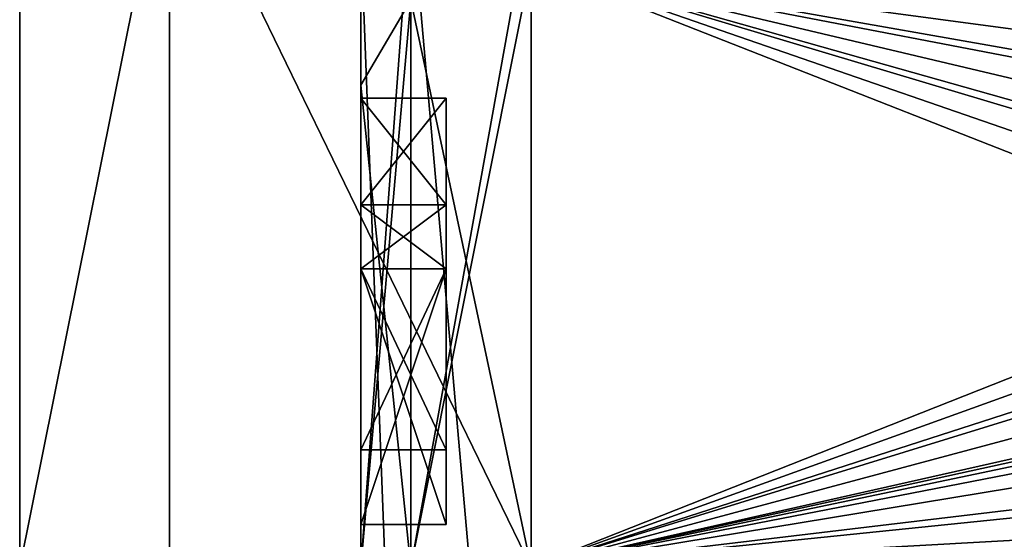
# Model space of a CAD drawing. Header units: millimetres. Extents: x -143 to 143, y -35 to 35.
# Tile 12 of 176: x -143.45 to -137.68, y 0.16 to 3.21. Entities that reach past the tile are written whole.
import ezdxf

# ---------------------------------------------------------------- set-up
doc = ezdxf.new("R2010")
doc.units = ezdxf.units.MM
doc.header["$LTSCALE"] = 65.185185
for name, color, linetype in [('1046', 7, 'CONTINUOUS'), ('1047', 7, 'CONTINUOUS'), ('1048', 7, 'CONTINUOUS'), ('1055', 7, 'CONTINUOUS'), ('1056', 7, 'CONTINUOUS'), ('1065', 7, 'CONTINUOUS'), ('1113', 7, 'CONTINUOUS'), ('1114', 7, 'CONTINUOUS'), ('1115', 7, 'CONTINUOUS'), ('1116', 7, 'CONTINUOUS'), ('1117', 7, 'CONTINUOUS'), ('1118', 7, 'CONTINUOUS'), ('1119', 7, 'CONTINUOUS'), ('1120', 7, 'CONTINUOUS'), ('1121', 7, 'CONTINUOUS'), ('1122', 7, 'CONTINUOUS'), ('1123', 7, 'CONTINUOUS'), ('1124', 7, 'CONTINUOUS'), ('1125', 7, 'CONTINUOUS'), ('1126', 7, 'CONTINUOUS'), ('1288', 7, 'CONTINUOUS'), ('1289', 7, 'CONTINUOUS'), ('1290', 7, 'CONTINUOUS'), ('1352', 7, 'CONTINUOUS'), ('1357', 7, 'CONTINUOUS'), ('1359', 7, 'CONTINUOUS'), ('762', 7, 'CONTINUOUS'), ('765', 7, 'CONTINUOUS'), ('766', 7, 'CONTINUOUS')]:
    doc.layers.add(name, color=color, linetype=linetype)

msp = doc.modelspace()

# ---------------------------------------------------------------- linework, layer by layer
at = {"layer": '1046', "color": 7, "linetype": 'CONTINUOUS', "true_color": 0xe0f2ff}
for points in [[(-93.65, 0, 20.5), (-93.65, 10.25, 17.7535), (-140.45, 0, 20.5), (-93.65, 0, 20.5)], [(-140.45, 0, 20.5), (-93.65, 10.25, 17.7535), (-140.45, 10.25, 17.7535), (-140.45, 0, 20.5)]]:
    msp.add_3dface(points, dxfattribs=at)
at = {"layer": '1047', "color": 7, "linetype": 'CONTINUOUS', "true_color": 0xe0f2ff}
for points in [[(-125.45, 3.75, -20.1541), (-128.1016, 2.6517, -20.3278), (-140.45, 10.25, -17.7535), (-125.45, 3.75, -20.1541)], [(-93.65, 0, -20.5), (-125.45, 3.75, -20.1541), (-140.45, 10.25, -17.7535), (-93.65, 0, -20.5)], [(-128.1016, 2.6517, -20.3278), (-129.2, 0, -20.5), (-140.45, 10.25, -17.7535), (-128.1016, 2.6517, -20.3278)], [(-140.45, 10.25, -17.7535), (-129.2, 0, -20.5), (-140.45, 0, -20.5), (-140.45, 10.25, -17.7535)], [(-93.65, 10.25, -17.7535), (-93.65, 0, -20.5), (-140.45, 10.25, -17.7535), (-93.65, 10.25, -17.7535)]]:
    msp.add_3dface(points, dxfattribs=at)
at = {"layer": '1048', "color": 7, "linetype": 'CONTINUOUS', "true_color": 0xe0f2ff}
for points in [[(-93.65, 9.25, 16.0215), (-93.65, 0, 18.5), (-140.45, 4.0854, 18.0433), (-93.65, 9.25, 16.0215)], [(-140.45, 4.0854, 18.0433), (-93.65, 0, 18.5), (-140.45, -4.0854, 18.0433), (-140.45, 4.0854, 18.0433)]]:
    msp.add_3dface(points, dxfattribs=at)
at = {"layer": '1055', "color": 7, "linetype": 'CONTINUOUS', "true_color": 0xe0f2ff}
for points in [[(-140.45, 10.25, -17.7535), (-140.45, 0, -20.5), (-142.5713, 4.3662, -19.1294), (-140.45, 10.25, -17.7535)], [(-143.45, 0, -17.5), (-143.45, 4.5312, -16.9032), (-142.5713, 4.3662, -19.1294), (-143.45, 0, -17.5)], [(-142.5713, -4.3662, -19.1294), (-143.45, 0, -17.5), (-142.5713, 4.3662, -19.1294), (-142.5713, -4.3662, -19.1294)], [(-140.45, 0, -20.5), (-142.5713, -4.3662, -19.1294), (-142.5713, 4.3662, -19.1294), (-140.45, 0, -20.5)]]:
    msp.add_3dface(points, dxfattribs=at)
at = {"layer": '1056', "color": 7, "linetype": 'CONTINUOUS', "true_color": 0xe0f2ff}
for points in [[(-140.45, 0, 20.5), (-140.45, 10.25, 17.7535), (-142.5713, 4.3662, 19.1294), (-140.45, 0, 20.5)], [(-143.45, 4.5312, 16.9032), (-143.45, 0, 17.5), (-142.5713, 4.3662, 19.1294), (-143.45, 4.5312, 16.9032)], [(-142.5713, 4.3662, 19.1294), (-143.45, 0, 17.5), (-142.5713, -4.3662, 19.1294), (-142.5713, 4.3662, 19.1294)], [(-140.45, 0, 20.5), (-142.5713, 4.3662, 19.1294), (-142.5713, -4.3662, 19.1294), (-140.45, 0, 20.5)]]:
    msp.add_3dface(points, dxfattribs=at)
at = {"layer": '1065', "color": 7, "linetype": 'CONTINUOUS', "true_color": 0xe0f2ff}
for points in [[(-141.45, 3.6949, 1.5323), (-141.1571, 3.3284, 3.3284), (-141.45, 2.826, 2.8309), (-141.45, 3.6949, 1.5323)], [(-141.45, 2.826, -2.8309), (-141.1571, 3.3284, -3.3284), (-141.45, 3.6949, -1.5323), (-141.45, 2.826, -2.8309)], [(-140.45, 0, -5), (-140.45, 3.5355, -3.5355), (-141.1571, 0, -4.7071), (-140.45, 0, -5)], [(-141.1571, 0, -4.7071), (-140.45, 3.5355, -3.5355), (-141.1571, 3.3284, -3.3284), (-141.1571, 0, -4.7071)], [(-140.45, 3.5355, 3.5355), (-140.45, 0, 5), (-141.1571, 3.3284, 3.3284), (-140.45, 3.5355, 3.5355)], [(-141.45, 0, -4), (-141.1571, 0, -4.7071), (-141.1571, 3.3284, -3.3284), (-141.45, 0, -4)], [(-141.45, 0, -4), (-141.1571, 3.3284, -3.3284), (-141.45, 2.826, -2.8309), (-141.45, 0, -4)], [(-141.1571, 3.3284, 3.3284), (-141.1571, 0, 4.7071), (-141.45, 2.826, 2.8309), (-141.1571, 3.3284, 3.3284)], [(-140.45, 0, 5), (-141.1571, 0, 4.7071), (-141.1571, 3.3284, 3.3284), (-140.45, 0, 5)], [(-141.1571, 0, 4.7071), (-141.45, 0, 4), (-141.45, 2.826, 2.8309), (-141.1571, 0, 4.7071)]]:
    msp.add_3dface(points, dxfattribs=at)
at = {"layer": '1113', "color": 7, "linetype": 'CONTINUOUS', "true_color": 0xe0f2ff}
for points in [[(-140.95, 1.75, 15), (-141.45, 1.75, 15), (-141.45, 0.25, 13.2766), (-140.95, 1.75, 15)], [(-140.95, 0.25, 13.2766), (-140.95, 1.75, 15), (-141.45, 0.25, 13.2766), (-140.95, 0.25, 13.2766)]]:
    msp.add_3dface(points, dxfattribs=at)
at = {"layer": '1114', "color": 7, "linetype": 'CONTINUOUS', "true_color": 0xe0f2ff}
for points in [[(-140.95, 0.25, 13.2766), (-141.45, 0.25, 13.2766), (-140.95, 0.25, 12.8936), (-140.95, 0.25, 13.2766)], [(-140.95, 0.25, 12.8936), (-141.45, 0.25, 13.2766), (-141.45, 0.25, 12.8936), (-140.95, 0.25, 12.8936)]]:
    msp.add_3dface(points, dxfattribs=at)
at = {"layer": '1115', "color": 7, "linetype": 'CONTINUOUS', "true_color": 0xe0f2ff}
for points in [[(-140.95, 0.25, 12.8936), (-141.45, 0.25, 12.8936), (-141.45, 1.75, 12.8936), (-140.95, 0.25, 12.8936)], [(-140.95, 1.75, 12.8936), (-140.95, 0.25, 12.8936), (-141.45, 1.75, 12.8936), (-140.95, 1.75, 12.8936)]]:
    msp.add_3dface(points, dxfattribs=at)
at = {"layer": '1116', "color": 7, "linetype": 'CONTINUOUS', "true_color": 0xe0f2ff}
for points in [[(-140.95, 1.75, 12.8936), (-141.45, 1.75, 12.8936), (-141.45, 1.75, 12), (-140.95, 1.75, 12.8936)], [(-140.95, 1.75, 12), (-140.95, 1.75, 12.8936), (-141.45, 1.75, 12), (-140.95, 1.75, 12)]]:
    msp.add_3dface(points, dxfattribs=at)
at = {"layer": '1117', "color": 7, "linetype": 'CONTINUOUS', "true_color": 0xe0f2ff}
for points in [[(-140.95, 1.75, 12), (-141.45, 1.75, 12), (-140.95, 2.125, 12), (-140.95, 1.75, 12)], [(-140.95, 2.125, 12), (-141.45, 1.75, 12), (-141.45, 2.125, 12), (-140.95, 2.125, 12)]]:
    msp.add_3dface(points, dxfattribs=at)
at = {"layer": '1118', "color": 7, "linetype": 'CONTINUOUS', "true_color": 0xe0f2ff}
for points in [[(-140.95, 2.125, 12), (-141.45, 2.125, 12), (-141.45, 2.125, 12.8936), (-140.95, 2.125, 12)], [(-140.95, 2.125, 12.8936), (-140.95, 2.125, 12), (-141.45, 2.125, 12.8936), (-140.95, 2.125, 12.8936)]]:
    msp.add_3dface(points, dxfattribs=at)
at = {"layer": '1119', "color": 7, "linetype": 'CONTINUOUS', "true_color": 0xe0f2ff}
for points in [[(-140.95, 2.125, 12.8936), (-141.45, 2.125, 12.8936), (-141.45, 2.75, 12.8936), (-140.95, 2.125, 12.8936)], [(-140.95, 2.75, 12.8936), (-140.95, 2.125, 12.8936), (-141.45, 2.75, 12.8936), (-140.95, 2.75, 12.8936)]]:
    msp.add_3dface(points, dxfattribs=at)
at = {"layer": '1120', "color": 7, "linetype": 'CONTINUOUS', "true_color": 0xe0f2ff}
for points in [[(-140.95, 2.75, 12.8936), (-141.45, 2.75, 12.8936), (-140.95, 2.75, 13.2766), (-140.95, 2.75, 12.8936)], [(-140.95, 2.75, 13.2766), (-141.45, 2.75, 12.8936), (-141.45, 2.75, 13.2766), (-140.95, 2.75, 13.2766)]]:
    msp.add_3dface(points, dxfattribs=at)
at = {"layer": '1121', "color": 7, "linetype": 'CONTINUOUS', "true_color": 0xe0f2ff}
for points in [[(-140.95, 2.75, 13.2766), (-141.45, 2.75, 13.2766), (-141.45, 2.125, 13.2766), (-140.95, 2.75, 13.2766)], [(-140.95, 2.125, 13.2766), (-140.95, 2.75, 13.2766), (-141.45, 2.125, 13.2766), (-140.95, 2.125, 13.2766)]]:
    msp.add_3dface(points, dxfattribs=at)
at = {"layer": '1122', "color": 7, "linetype": 'CONTINUOUS', "true_color": 0xe0f2ff}
for points in [[(-140.95, 2.125, 13.2766), (-141.45, 2.125, 13.2766), (-141.45, 2.125, 15), (-140.95, 2.125, 13.2766)], [(-140.95, 2.125, 15), (-140.95, 2.125, 13.2766), (-141.45, 2.125, 15), (-140.95, 2.125, 15)]]:
    msp.add_3dface(points, dxfattribs=at)
at = {"layer": '1123', "color": 7, "linetype": 'CONTINUOUS', "true_color": 0xe0f2ff}
for points in [[(-141.45, 1.75, 15), (-140.95, 1.75, 15), (-141.45, 2.125, 15), (-141.45, 1.75, 15)], [(-140.95, 1.75, 15), (-140.95, 2.125, 15), (-141.45, 2.125, 15), (-140.95, 1.75, 15)]]:
    msp.add_3dface(points, dxfattribs=at)
at = {"layer": '1124', "color": 7, "linetype": 'CONTINUOUS', "true_color": 0xe0f2ff}
for points in [[(-140.95, 0.6875, 13.2766), (-141.45, 0.6875, 13.2766), (-141.45, 1.75, 14.4894), (-140.95, 0.6875, 13.2766)], [(-140.95, 1.75, 14.4894), (-140.95, 0.6875, 13.2766), (-141.45, 1.75, 14.4894), (-140.95, 1.75, 14.4894)]]:
    msp.add_3dface(points, dxfattribs=at)
at = {"layer": '1125', "color": 7, "linetype": 'CONTINUOUS', "true_color": 0xe0f2ff}
for points in [[(-140.95, 1.75, 14.4894), (-141.45, 1.75, 14.4894), (-141.45, 1.75, 13.2766), (-140.95, 1.75, 14.4894)], [(-140.95, 1.75, 13.2766), (-140.95, 1.75, 14.4894), (-141.45, 1.75, 13.2766), (-140.95, 1.75, 13.2766)]]:
    msp.add_3dface(points, dxfattribs=at)
at = {"layer": '1126', "color": 7, "linetype": 'CONTINUOUS', "true_color": 0xe0f2ff}
for points in [[(-141.45, 0.6875, 13.2766), (-140.95, 0.6875, 13.2766), (-140.95, 1.75, 13.2766), (-141.45, 0.6875, 13.2766)], [(-141.45, 0.6875, 13.2766), (-140.95, 1.75, 13.2766), (-141.45, 1.75, 13.2766), (-141.45, 0.6875, 13.2766)]]:
    msp.add_3dface(points, dxfattribs=at)
at = {"layer": '1288', "color": 7, "linetype": 'CONTINUOUS', "true_color": 0xe0f2ff}
for points in [[(-141.45, 1.75, 12), (-141.45, 0.25, 12.8936), (-141.45, 4.3457, 7.8813), (-141.45, 1.75, 12)], [(-141.45, 4.3457, 7.8813), (-141.45, 0.25, 12.8936), (-141.45, 0, 9), (-141.45, 4.3457, 7.8813)], [(-141.45, 2.125, 12), (-141.45, 1.75, 12), (-141.45, 4.3457, 7.8813), (-141.45, 2.125, 12)], [(-141.45, 2.125, 12.8936), (-141.45, 2.125, 12), (-141.45, 4.3457, 7.8813), (-141.45, 2.125, 12.8936)], [(-141.45, 2.75, 12.8936), (-141.45, 2.125, 12.8936), (-141.45, 4.3457, 7.8813), (-141.45, 2.75, 12.8936)], [(-141.45, 2.75, 13.2766), (-141.45, 2.75, 12.8936), (-141.45, 4.3457, 7.8813), (-141.45, 2.75, 13.2766)], [(-141.45, 3.25, 12.7021), (-141.45, 2.75, 13.2766), (-141.45, 4.3457, 7.8813), (-141.45, 3.25, 12.7021)], [(-141.45, -3.7201, 17.1), (-141.45, 3.625, 14.8085), (-141.45, 3.7201, 17.1), (-141.45, -3.7201, 17.1)], [(-141.45, 3.375, 14.5532), (-141.45, 3.625, 14.8085), (-141.45, -3.7201, 17.1), (-141.45, 3.375, 14.5532)], [(-141.45, 3.375, 14.5532), (-141.45, 2.125, 15), (-141.45, 3.3125, 14.2979), (-141.45, 3.375, 14.5532)], [(-141.45, 2.125, 15), (-141.45, 3.375, 14.5532), (-141.45, -3.7201, 17.1), (-141.45, 2.125, 15)], [(-141.45, 3.3125, 14.2979), (-141.45, 2.125, 15), (-141.45, 3.25, 12.7021), (-141.45, 3.3125, 14.2979)], [(-141.45, 2.125, 15), (-141.45, 2.75, 13.2766), (-141.45, 3.25, 12.7021), (-141.45, 2.125, 15)], [(-141.45, 2.125, 13.2766), (-141.45, 2.75, 13.2766), (-141.45, 2.125, 15), (-141.45, 2.125, 13.2766)], [(-141.45, 1.75, 15), (-141.45, 2.125, 15), (-141.45, -3.7201, 17.1), (-141.45, 1.75, 15)], [(-141.45, -0.6875, 14.7447), (-141.45, -0.5, 14.5532), (-141.45, 1.75, 15), (-141.45, -0.6875, 14.7447)], [(-141.45, 1.75, 15), (-141.45, -0.5, 14.5532), (-141.45, 0.25, 13.2766), (-141.45, 1.75, 15)], [(-141.45, -0.6875, 14.7447), (-141.45, 1.75, 15), (-141.45, -3.7201, 17.1), (-141.45, -0.6875, 14.7447)], [(-141.45, 1.75, 12.8936), (-141.45, 0.25, 12.8936), (-141.45, 1.75, 12), (-141.45, 1.75, 12.8936)], [(-141.45, -0.3125, 14.1064), (-141.45, -0.25, 13.7872), (-141.45, 0.25, 12.8936), (-141.45, -0.3125, 14.1064)], [(-141.45, 0.25, 12.8936), (-141.45, -0.25, 13.7872), (-141.45, 0, 9), (-141.45, 0.25, 12.8936)], [(-141.45, -0.375, 14.2979), (-141.45, -0.3125, 14.1064), (-141.45, 0.25, 12.8936), (-141.45, -0.375, 14.2979)], [(-141.45, -0.5, 14.5532), (-141.45, -0.375, 14.2979), (-141.45, 0.25, 13.2766), (-141.45, -0.5, 14.5532)], [(-141.45, 0.25, 13.2766), (-141.45, -0.375, 14.2979), (-141.45, 0.25, 12.8936), (-141.45, 0.25, 13.2766)]]:
    msp.add_3dface(points, dxfattribs=at)
at = {"layer": '1289', "color": 7, "linetype": 'CONTINUOUS', "true_color": 0xe0f2ff}
for points in [[(-141.45, -4, 0), (-141.45, -3.6949, -1.5323), (-141.45, 4, 0), (-141.45, -4, 0)], [(-141.45, -4, 0), (-141.45, 4, 0), (-141.45, 3.6949, 1.5323), (-141.45, -4, 0)], [(-141.45, -3.6949, -1.5323), (-141.45, 3.6949, -1.5323), (-141.45, 4, 0), (-141.45, -3.6949, -1.5323)], [(-141.45, -3.6949, 1.5323), (-141.45, -4, 0), (-141.45, 3.6949, 1.5323), (-141.45, -3.6949, 1.5323)], [(-141.45, -3.6949, 1.5323), (-141.45, 3.6949, 1.5323), (-141.45, 2.826, 2.8309), (-141.45, -3.6949, 1.5323)], [(-141.45, -3.6949, -1.5323), (-141.45, -2.826, -2.8309), (-141.45, 3.6949, -1.5323), (-141.45, -3.6949, -1.5323)], [(-141.45, -2.826, -2.8309), (-141.45, 2.826, -2.8309), (-141.45, 3.6949, -1.5323), (-141.45, -2.826, -2.8309)], [(-141.45, -2.826, -2.8309), (-141.45, 0, -4), (-141.45, 2.826, -2.8309), (-141.45, -2.826, -2.8309)], [(-141.45, 0, 4), (-141.45, -2.826, 2.8309), (-141.45, 2.826, 2.8309), (-141.45, 0, 4)], [(-141.45, -2.826, 2.8309), (-141.45, -3.6949, 1.5323), (-141.45, 2.826, 2.8309), (-141.45, -2.826, 2.8309)]]:
    msp.add_3dface(points, dxfattribs=at)
at = {"layer": '1290', "color": 7, "linetype": 'CONTINUOUS', "true_color": 0xe0f2ff}
msp.add_3dface([(-141.45, 1.75, 14.4894), (-141.45, 0.6875, 13.2766), (-141.45, 1.75, 13.2766), (-141.45, 1.75, 14.4894)], dxfattribs=at)
at = {"layer": '1352', "color": 7, "linetype": 'CONTINUOUS', "true_color": 0xe0f2ff}
for points in [[(-140.95, 0.25, 12.8936), (-140.95, 1.75, 12.8936), (-140.95, 2.75, 13.2766), (-140.95, 0.25, 12.8936)], [(-140.95, 0.25, 12.8936), (-140.95, 2.75, 13.2766), (-140.95, 2.125, 13.2766), (-140.95, 0.25, 12.8936)], [(-140.95, 1.75, 12.8936), (-140.95, 2.125, 12.8936), (-140.95, 2.75, 13.2766), (-140.95, 1.75, 12.8936)], [(-140.95, 2.125, 12.8936), (-140.95, 2.75, 12.8936), (-140.95, 2.75, 13.2766), (-140.95, 2.125, 12.8936)], [(-140.95, 1.75, 15), (-140.95, 0.25, 13.2766), (-140.95, 2.125, 15), (-140.95, 1.75, 15)], [(-140.95, 2.125, 15), (-140.95, 0.25, 13.2766), (-140.95, 1.75, 14.4894), (-140.95, 2.125, 15)], [(-140.95, 0.25, 12.8936), (-140.95, 2.125, 13.2766), (-140.95, 1.75, 13.2766), (-140.95, 0.25, 12.8936)], [(-140.95, 1.75, 12.8936), (-140.95, 1.75, 12), (-140.95, 2.125, 12.8936), (-140.95, 1.75, 12.8936)], [(-140.95, 1.75, 12), (-140.95, 2.125, 12), (-140.95, 2.125, 12.8936), (-140.95, 1.75, 12)], [(-140.95, 2.125, 13.2766), (-140.95, 2.125, 15), (-140.95, 1.75, 13.2766), (-140.95, 2.125, 13.2766)], [(-140.95, 2.125, 15), (-140.95, 1.75, 14.4894), (-140.95, 1.75, 13.2766), (-140.95, 2.125, 15)], [(-140.95, 0.25, 13.2766), (-140.95, 0.6875, 13.2766), (-140.95, 1.75, 14.4894), (-140.95, 0.25, 13.2766)], [(-140.95, 0.6875, 13.2766), (-140.95, 0.25, 12.8936), (-140.95, 1.75, 13.2766), (-140.95, 0.6875, 13.2766)], [(-140.95, 0.25, 13.2766), (-140.95, 0.25, 12.8936), (-140.95, 0.6875, 13.2766), (-140.95, 0.25, 13.2766)]]:
    msp.add_3dface(points, dxfattribs=at)
at = {"layer": '1357', "color": 7, "linetype": 'CONTINUOUS', "true_color": 0xe0f2ff}
for points in [[(-141.1573, 3.9138, 7.3114), (-141.45, 4.3457, 7.8813), (-141.45, 0, 9), (-141.1573, 3.9138, 7.3114)], [(-141.1573, 3.9138, 7.3114), (-141.45, 0, 9), (-141.1571, 0, 8.2929), (-141.1573, 3.9138, 7.3114)], [(-140.45, 3.9134, 6.9775), (-141.1573, 3.9138, 7.3114), (-141.1571, 0, 8.2929), (-140.45, 3.9134, 6.9775)], [(-140.45, 0, 8), (-140.45, 3.9134, 6.9775), (-141.1571, 0, 8.2929), (-140.45, 0, 8)]]:
    msp.add_3dface(points, dxfattribs=at)
at = {"layer": '1359', "color": 7, "linetype": 'CONTINUOUS', "true_color": 0xe0f2ff}
for points in [[(-140.45, 4.0854, 18.0433), (-140.45, -4.0854, 18.0433), (-141.1571, 3.9323, 17.7774), (-140.45, 4.0854, 18.0433)], [(-141.1571, -3.9323, 17.7774), (-141.45, 3.7201, 17.1), (-141.1571, 3.9323, 17.7774), (-141.1571, -3.9323, 17.7774)], [(-140.45, -4.0854, 18.0433), (-141.1571, -3.9323, 17.7774), (-141.1571, 3.9323, 17.7774), (-140.45, -4.0854, 18.0433)], [(-141.45, -3.7201, 17.1), (-141.45, 3.7201, 17.1), (-141.1571, -3.9323, 17.7774), (-141.45, -3.7201, 17.1)]]:
    msp.add_3dface(points, dxfattribs=at)
at = {"layer": '762', "color": 7, "linetype": 'CONTINUOUS', "true_color": 0xe0f2ff}
for points in [[(-143.45, 15.1593, -8.7433), (-143.45, -17.5), (-143.45, 17.5), (-143.45, 15.1593, -8.7433)], [(-143.45, 17.5), (-143.45, -17.5), (-143.45, -15.1593, 8.7433), (-143.45, 17.5)], [(-143.45, 15.1593, 8.7433), (-143.45, 17.5), (-143.45, -15.1593, 8.7433), (-143.45, 15.1593, 8.7433)], [(-143.45, -15.1593, -8.7433), (-143.45, -17.5), (-143.45, 15.1593, -8.7433), (-143.45, -15.1593, -8.7433)], [(-143.45, 12.3784, -12.3703), (-143.45, -15.1593, -8.7433), (-143.45, 15.1593, -8.7433), (-143.45, 12.3784, -12.3703)], [(-143.45, 12.3784, 12.3703), (-143.45, 15.1593, 8.7433), (-143.45, -12.3784, 12.3703), (-143.45, 12.3784, 12.3703)], [(-143.45, -12.3784, 12.3703), (-143.45, 15.1593, 8.7433), (-143.45, -15.1593, 8.7433), (-143.45, -12.3784, 12.3703)], [(-143.45, -12.3784, -12.3703), (-143.45, -15.1593, -8.7433), (-143.45, 12.3784, -12.3703), (-143.45, -12.3784, -12.3703)], [(-143.45, 8.7533, -15.1535), (-143.45, -12.3784, -12.3703), (-143.45, 12.3784, -12.3703), (-143.45, 8.7533, -15.1535)], [(-143.45, 8.7533, 15.1535), (-143.45, 12.3784, 12.3703), (-143.45, -8.7533, 15.1535), (-143.45, 8.7533, 15.1535)], [(-143.45, -8.7533, 15.1535), (-143.45, 12.3784, 12.3703), (-143.45, -12.3784, 12.3703), (-143.45, -8.7533, 15.1535)], [(-143.45, -8.7533, -15.1535), (-143.45, -12.3784, -12.3703), (-143.45, 8.7533, -15.1535), (-143.45, -8.7533, -15.1535)], [(-143.45, 4.5312, -16.9032), (-143.45, -8.7533, -15.1535), (-143.45, 8.7533, -15.1535), (-143.45, 4.5312, -16.9032)], [(-143.45, 4.5312, 16.9032), (-143.45, 8.7533, 15.1535), (-143.45, -4.5312, 16.9032), (-143.45, 4.5312, 16.9032)], [(-143.45, -4.5312, 16.9032), (-143.45, 8.7533, 15.1535), (-143.45, -8.7533, 15.1535), (-143.45, -4.5312, 16.9032)], [(-143.45, -4.5312, -16.9032), (-143.45, -8.7533, -15.1535), (-143.45, 4.5312, -16.9032), (-143.45, -4.5312, -16.9032)], [(-143.45, 0, -17.5), (-143.45, -4.5312, -16.9032), (-143.45, 4.5312, -16.9032), (-143.45, 0, -17.5)], [(-143.45, 0, 17.5), (-143.45, 4.5312, 16.9032), (-143.45, -4.5312, 16.9032), (-143.45, 0, 17.5)]]:
    msp.add_3dface(points, dxfattribs=at)
at = {"layer": '765', "color": 7, "linetype": 'CONTINUOUS', "true_color": 0xe0f2ff}
for points in [[(-140.45, 3.9134, 6.9775), (-140.45, 0, 8), (-120.15, 3.9499, 6.9569), (-140.45, 3.9134, 6.9775)], [(-120.15, 3.9499, 6.9569), (-140.45, 0, 8), (-120.15, -1.293, 7.8948), (-120.15, 3.9499, 6.9569)]]:
    msp.add_3dface(points, dxfattribs=at)
at = {"layer": '766', "color": 7, "linetype": 'CONTINUOUS', "true_color": 0xe0f2ff}
for points in [[(-131.65, 1.0502, 4.8885), (-131.65, 0.9005, 4.9182), (-140.45, 3.5355, 3.5355), (-131.65, 1.0502, 4.8885)], [(-140.45, 3.5355, 3.5355), (-131.65, 0.9005, 4.9182), (-131.65, 0.4901, 4.9759), (-140.45, 3.5355, 3.5355)], [(-131.65, 1.4514, 4.7847), (-131.65, 1.0502, 4.8885), (-140.45, 3.5355, 3.5355), (-131.65, 1.4514, 4.7847)], [(-131.65, 1.8427, 4.6481), (-131.65, 1.4514, 4.7847), (-140.45, 3.5355, 3.5355), (-131.65, 1.8427, 4.6481)], [(-131.65, 1.9837, 4.5896), (-131.65, 1.8427, 4.6481), (-140.45, 3.5355, 3.5355), (-131.65, 1.9837, 4.5896)], [(-131.65, 2.357, 4.4096), (-131.65, 1.9837, 4.5896), (-140.45, 3.5355, 3.5355), (-131.65, 2.357, 4.4096)], [(-131.65, 2.7141, 4.1993), (-131.65, 2.357, 4.4096), (-140.45, 3.5355, 3.5355), (-131.65, 2.7141, 4.1993)], [(-131.65, 2.841, 4.1145), (-131.65, 2.7141, 4.1993), (-140.45, 3.5355, 3.5355), (-131.65, 2.841, 4.1145)], [(-131.65, 3.172, 3.8651), (-131.65, 2.841, 4.1145), (-140.45, 3.5355, 3.5355), (-131.65, 3.172, 3.8651)], [(-131.65, 3.4811, 3.5891), (-131.65, 3.172, 3.8651), (-140.45, 3.5355, 3.5355), (-131.65, 3.4811, 3.5891)], [(-140.45, 0, -5), (-131.65, 3.4811, -3.5891), (-140.45, 3.5355, -3.5355), (-140.45, 0, -5)], [(-140.45, 0, 5), (-140.45, 3.5355, 3.5355), (-131.65, 0.0763, 4.9994), (-140.45, 0, 5)], [(-131.65, 0.0763, 4.9994), (-140.45, 3.5355, 3.5355), (-131.65, 0.4901, 4.9759), (-131.65, 0.0763, 4.9994)], [(-131.65, 3.172, -3.8651), (-131.65, 3.4811, -3.5891), (-140.45, 0, -5), (-131.65, 3.172, -3.8651)], [(-131.65, 2.841, -4.1145), (-131.65, 3.172, -3.8651), (-140.45, 0, -5), (-131.65, 2.841, -4.1145)], [(-131.65, 2.7141, -4.1993), (-131.65, 2.841, -4.1145), (-140.45, 0, -5), (-131.65, 2.7141, -4.1993)], [(-131.65, 2.357, -4.4096), (-131.65, 2.7141, -4.1993), (-140.45, 0, -5), (-131.65, 2.357, -4.4096)], [(-131.65, 1.9837, -4.5896), (-131.65, 2.357, -4.4096), (-140.45, 0, -5), (-131.65, 1.9837, -4.5896)], [(-131.65, 1.8427, -4.6481), (-131.65, 1.9837, -4.5896), (-140.45, 0, -5), (-131.65, 1.8427, -4.6481)], [(-131.65, 1.4514, -4.7847), (-131.65, 1.8427, -4.6481), (-140.45, 0, -5), (-131.65, 1.4514, -4.7847)], [(-131.65, 1.0502, -4.8885), (-131.65, 1.4514, -4.7847), (-140.45, 0, -5), (-131.65, 1.0502, -4.8885)], [(-131.65, 0.9005, -4.9182), (-131.65, 1.0502, -4.8885), (-140.45, 0, -5), (-131.65, 0.9005, -4.9182)], [(-131.65, 0.4901, -4.9759), (-131.65, 0.9005, -4.9182), (-140.45, 0, -5), (-131.65, 0.4901, -4.9759)], [(-131.65, 0.0763, -4.9994), (-131.65, 0.4901, -4.9759), (-140.45, 0, -5), (-131.65, 0.0763, -4.9994)]]:
    msp.add_3dface(points, dxfattribs=at)

doc.saveas('drawing.dxf')
